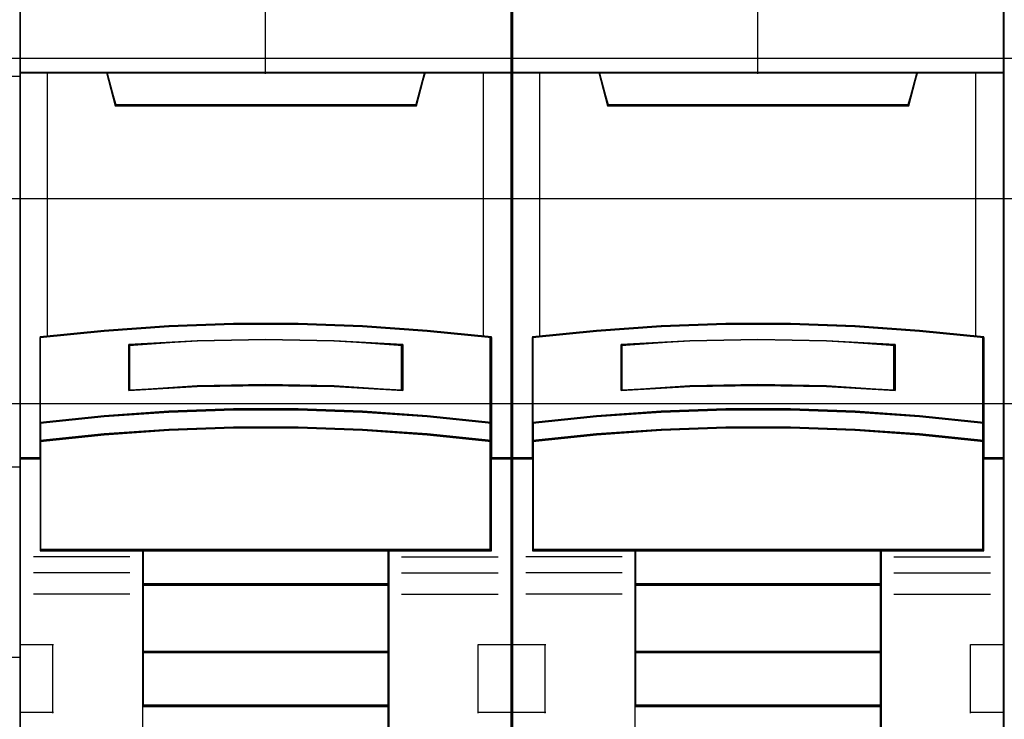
# Model space of a CAD drawing. Extents: x -558982 to 5119495, y -5290134 to 121759.
# Tile 59 of 256: x -478522 to -478162, y -21104 to -20848. Entities that reach past the tile are written whole.
import ezdxf

# ---------------------------------------------------------------- set-up
doc = ezdxf.new("R2010")
doc.units = 0
doc.header["$MEASUREMENT"] = 0
doc.layers.get('0').update_dxf_attribs({"color": 252})
for name, color, linetype in [('30', 7, 'Continuous'), ('45', 8, 'Continuous'), ('50', 7, 'Continuous')]:
    doc.layers.add(name, color=color, linetype=linetype)

# ---------------------------------------------------------------- blocks, each defined once
blk = doc.blocks.new('*U1042')
at = {"layer": '50', "color": 7}
blk.add_lwpolyline([(61.983887, -137.34823), (386.017439, -137.34823), (386.017439, -183.650891), (61.983887, -183.650891), (61.983887, -137.34823)], dxfattribs=at)
blk = doc.blocks.new('*U1043')
at = {"layer": '30', "color": 7}
blk.add_lwpolyline([(51.981526, -142.47767), (396.088727, -142.47767), (396.088727, -178.455247), (51.981526, -178.455247), (51.981526, -142.47767)], close=True, dxfattribs=at)
for points in [[(51.981526, -142.47767), (396.088727, -142.47767), (396.088727, -178.455247), (51.981526, -178.455247), (51.981526, -142.47767)], [(51.981526, -149.974543), (396.088727, -149.974543), (396.088727, -170.958374), (51.981526, -170.958374), (51.981526, -149.974543)]]:
    blk.add_lwpolyline(points, dxfattribs=at)
blk = doc.blocks.new('*U1044')
at = {"layer": '45', "color": 7}
for points in [[(79.996615, -118.986054), (98.004586, -118.986054), (98.004586, -118.986054), (116.00671, -118.986054), (116.00671, -118.986054), (116.00671, -202.010419), (116.00671, -202.010419), (98.004586, -202.010419), (98.004586, -202.010419), (79.996615, -202.010419), (79.996615, -202.010419), (61.994491, -202.010419), (61.994491, -202.010419), (61.994491, -118.986054), (61.994491, -118.986054), (79.996615, -118.986054), (79.996615, -118.986054)], [(61.994491, -137.997023), (116.00671, -137.997023), (116.00671, -152.304903), (61.994491, -152.304903), (61.994491, -137.997023)]]:
    blk.add_lwpolyline(points, close=True, dxfattribs=at)
blk.add_lwpolyline([(114.789885, -159.245668), (116.00671, -159.245668)], dxfattribs=at)
blk = doc.blocks.new('*U1045')
at = {"layer": '45', "color": 7}
for points in [[(133.996645, -119.158183), (116.00671, -119.158183), (116.00671, -200.929979), (133.996645, -200.929979), (133.996645, -119.158183)], [(133.975436, -119.179368), (116.025268, -119.179368), (116.025268, -200.908794), (133.975436, -200.908794), (133.975436, -119.179368)], [(123.821645, -147.071425), (126.18171, -147.071425), (128.541776, -147.159348), (130.896276, -147.324202), (133.250775, -147.554998), (133.250775, -150.692723), (133.250775, -151.36313), (133.250775, -151.995071), (133.996645, -151.995071), (133.996645, -137.872561), (132.99473, -137.872561), (130.818349, -137.872561), (130.501076, -139.054016), (119.502279, -139.054016), (119.185006, -137.872561), (117.008625, -137.872561), (116.00671, -137.872561), (116.00671, -151.995071), (116.75258, -151.995071), (116.75258, -151.36313), (116.75258, -150.692723), (116.75258, -147.554998), (119.095947, -147.324202), (121.461579, -147.159348), (123.821645, -147.071425)], [(119.494968, -139.090703), (130.505736, -139.090703), (130.823354, -137.872561), (124.99478, -137.872561), (119.17735, -137.872561), (119.494968, -139.090703)], [(128.542175, -150.292962), (130.896939, -150.453663), (133.251703, -150.697484), (133.251703, -147.533347), (130.896939, -147.300609), (128.542175, -147.134367), (126.181843, -147.045705), (123.821512, -147.045705), (121.461181, -147.134367), (119.095283, -147.300609), (116.751652, -147.533347), (116.751652, -150.697484), (119.095283, -150.453663), (121.461181, -150.292962), (123.821512, -150.209841), (126.181843, -150.209841), (128.542175, -150.292962)], [(130.009486, -147.821561), (130.009486, -149.497879), (127.505582, -149.357718), (124.996101, -149.312867), (122.497774, -149.357718), (119.993869, -149.497879), (119.993869, -147.821561), (122.497774, -147.675794), (124.996101, -147.630943), (127.505582, -147.675794), (130.009486, -147.821561)], [(127.505582, -149.357718), (130.009486, -149.497879), (130.009486, -147.821561), (127.505582, -147.675794), (124.996101, -147.630943), (122.497774, -147.675794), (119.993869, -147.821561), (119.993869, -149.497879), (122.497774, -149.357718), (124.996101, -149.312867), (127.505582, -149.357718)], [(130.896939, -150.422835), (128.542175, -150.258272), (126.181843, -150.173153), (123.821512, -150.173153), (121.461181, -150.258272), (119.095283, -150.422835), (116.751652, -150.672516), (116.751652, -151.364815), (119.095283, -151.115133), (121.461181, -150.95057), (123.821512, -150.865452), (126.181843, -150.865452), (128.542175, -150.95057), (130.896939, -151.115133), (133.251703, -151.364815), (133.251703, -150.672516), (130.896939, -150.422835)], [(128.542175, -150.926076), (126.181843, -150.843132), (123.821512, -150.843132), (121.461181, -150.926076), (119.095283, -151.086436), (116.751652, -151.329741), (116.751652, -151.96565), (116.751652, -155.360852), (120.503688, -155.360852), (129.499667, -155.360852), (133.251703, -155.360852), (133.251703, -151.96565), (133.251703, -151.329741), (130.896939, -151.086436), (128.542175, -150.926076)], [(120.494915, -156.616069), (129.50844, -156.616069), (129.50844, -155.318482), (120.494915, -155.318482), (120.494915, -156.616069)], [(129.50844, -156.573698), (120.494915, -156.573698), (120.494915, -159.081483), (129.50844, -159.081483), (129.50844, -156.573698)], [(129.50844, -159.039113), (120.494915, -159.039113), (120.494915, -161.049049), (129.50844, -161.049049), (129.50844, -159.039113)], [(120.494915, -165.482028), (129.50844, -165.482028), (129.50844, -161.006678), (120.494915, -161.006678), (120.494915, -165.482028)]]:
    blk.add_lwpolyline(points, close=True, dxfattribs=at)
at = {"layer": '45', "color": 139}
for points in [[(133.996645, -119.158183), (116.00671, -119.158183), (116.00671, -200.929979), (133.996645, -200.929979), (133.996645, -119.158183)], [(128.534211, -150.943933), (126.179189, -150.861669), (123.824167, -150.861669), (121.469145, -150.943933), (119.108568, -151.102976), (116.770209, -151.344284), (116.770209, -151.974975), (116.770209, -155.342315), (120.513805, -155.342315), (129.48955, -155.342315), (133.233146, -155.342315), (133.233146, -151.974975), (133.233146, -151.344284), (130.883678, -151.102976), (128.534211, -150.943933)]]:
    blk.add_lwpolyline(points, close=True, dxfattribs=at)
for points in [[(124.975167, -130.682871), (124.975167, -137.912283)], [(116.00671, -137.872561), (133.996645, -137.872561)], [(119.17735, -137.872561), (119.53524, -139.090703)], [(130.823354, -137.872561), (130.468115, -139.090703)], [(119.495475, -139.050981), (130.507881, -139.050981)], [(133.251703, -147.567387), (130.896939, -147.318402), (128.542175, -147.140556), (126.181843, -147.045705), (123.821512, -147.045705), (121.461181, -147.140556), (119.095283, -147.318402), (116.751652, -147.567387)], [(116.751652, -147.527665), (116.751652, -155.360852)], [(133.209287, -155.360852), (133.209287, -147.527665)], [(130.009486, -147.858682), (127.505582, -147.684528), (124.996101, -147.630943), (122.497774, -147.684528), (119.993869, -147.858682)], [(119.993869, -149.497879), (119.993869, -147.81896)], [(129.967069, -149.497879), (129.967069, -147.81896)], [(130.009486, -149.497879), (127.505582, -149.329361), (124.996101, -149.275435), (122.497774, -149.329361), (119.993869, -149.497879)], [(133.251703, -150.697484), (130.896939, -150.435319), (128.542175, -150.262528), (126.181843, -150.173153), (123.821512, -150.173153), (121.461181, -150.262528), (119.095283, -150.435319), (116.751652, -150.697484)], [(133.251703, -151.364815), (130.896939, -151.103973), (128.542175, -150.932055), (126.181843, -150.843132), (123.821512, -150.843132), (121.461181, -150.932055), (119.095283, -151.103973), (116.751652, -151.364815)], [(116.791417, -151.955349), (116.00671, -151.955349)], [(133.996645, -151.955349), (133.209287, -151.955349)], [(133.251703, -155.318482), (116.751652, -155.318482)], [(120.494915, -155.318482), (120.494915, -166.467135)], [(120.494915, -155.318482), (129.50844, -155.318482)], [(129.468674, -155.318482), (129.468674, -166.467135)], [(120.033635, -155.583295), (116.507756, -155.583295)], [(129.967069, -155.583295), (133.495599, -155.583295)], [(120.033635, -156.168534), (116.507756, -156.168534)], [(129.967069, -156.168534), (133.495599, -156.168534)], [(120.494915, -156.573698), (129.50844, -156.573698)], [(120.033635, -156.952382), (116.507756, -156.952382)], [(129.967069, -156.952382), (133.495599, -156.952382)], [(116.00671, -158.792837), (117.242093, -158.792837)], [(117.199677, -158.792837), (117.199677, -161.300621)], [(120.494915, -159.039113), (129.50844, -159.039113)], [(132.761262, -161.300621), (132.761262, -158.792837)], [(132.761262, -158.792837), (133.996645, -158.792837)], [(116.00671, -161.260899), (117.242093, -161.260899)], [(120.494915, -161.006678), (129.50844, -161.006678)], [(132.761262, -161.260899), (133.996645, -161.260899)]]:
    blk.add_lwpolyline(points, dxfattribs=at)
at = {"layer": '45', "color": 140}
for points in [[(123.821645, -147.071425), (126.18171, -147.071425), (128.541776, -147.159348), (130.896276, -147.324202), (133.250775, -147.554998), (133.250775, -150.692723), (133.250775, -151.36313), (133.250775, -151.995071), (133.996645, -151.995071), (133.996645, -137.872561), (132.99473, -137.872561), (130.818349, -137.872561), (130.501076, -139.054016), (119.502279, -139.054016), (119.185006, -137.872561), (117.008625, -137.872561), (116.00671, -137.872561), (116.00671, -151.995071), (116.75258, -151.995071), (116.75258, -151.36313), (116.75258, -150.692723), (116.75258, -147.554998), (119.095947, -147.324202), (121.461579, -147.159348), (123.821645, -147.071425)], [(119.512514, -139.072167), (130.488191, -139.072167), (130.804797, -137.891098), (124.994798, -137.891098), (119.195907, -137.891098), (119.512514, -139.072167)]]:
    blk.add_lwpolyline(points, close=True, dxfattribs=at)
at = {"layer": '45', "color": 59}
for points in [[(123.822928, -147.065814), (126.177777, -147.065814), (128.532625, -147.153505), (130.88192, -147.317927), (133.231215, -147.548117), (133.231215, -150.677605), (133.231215, -151.346252), (133.231215, -151.976534), (133.975436, -151.976534), (133.975436, -137.891098), (132.975736, -137.891098), (130.804166, -137.891098), (130.487594, -139.069451), (119.51311, -139.069451), (119.196538, -137.891098), (117.024968, -137.891098), (116.025268, -137.891098), (116.025268, -151.976534), (116.769489, -151.976534), (116.769489, -151.346252), (116.769489, -150.677605), (116.769489, -147.548117), (119.107676, -147.317927), (121.468079, -147.153505), (123.822928, -147.065814)], [(119.494968, -139.090703), (130.505736, -139.090703), (130.823354, -137.872561), (124.99478, -137.872561), (119.17735, -137.872561), (119.494968, -139.090703)], [(128.542175, -150.292962), (130.896939, -150.453663), (133.251703, -150.697484), (133.251703, -147.533347), (130.896939, -147.300609), (128.542175, -147.134367), (126.181843, -147.045705), (123.821512, -147.045705), (121.461181, -147.134367), (119.095283, -147.300609), (116.751652, -147.533347), (116.751652, -150.697484), (119.095283, -150.453663), (121.461181, -150.292962), (123.821512, -150.209841), (126.181843, -150.209841), (128.542175, -150.292962)], [(130.009486, -147.821561), (130.009486, -149.497879), (127.505582, -149.357718), (124.996101, -149.312867), (122.497774, -149.357718), (119.993869, -149.497879), (119.993869, -147.821561), (122.497774, -147.675794), (124.996101, -147.630943), (127.505582, -147.675794), (130.009486, -147.821561)], [(127.505582, -149.357718), (130.009486, -149.497879), (130.009486, -147.821561), (127.505582, -147.675794), (124.996101, -147.630943), (122.497774, -147.675794), (119.993869, -147.821561), (119.993869, -149.497879), (122.497774, -149.357718), (124.996101, -149.312867), (127.505582, -149.357718)], [(127.494315, -149.339515), (129.988277, -149.476694), (129.988277, -147.836042), (127.494315, -147.693377), (124.994798, -147.64948), (122.506389, -147.693377), (120.012427, -147.836042), (120.012427, -149.476694), (122.506389, -149.339515), (124.994798, -149.295618), (127.494315, -149.339515)], [(130.896939, -150.422835), (128.542175, -150.258272), (126.181843, -150.173153), (123.821512, -150.173153), (121.461181, -150.258272), (119.095283, -150.422835), (116.751652, -150.672516), (116.751652, -151.364815), (119.095283, -151.115133), (121.461181, -150.95057), (123.821512, -150.865452), (126.181843, -150.865452), (128.542175, -150.95057), (130.896939, -151.115133), (133.251703, -151.364815), (133.251703, -150.672516), (130.896939, -150.422835)], [(130.883678, -150.435697), (128.534211, -150.27662), (126.179189, -150.194338), (123.824167, -150.194338), (121.469145, -150.27662), (119.108568, -150.435697), (116.770209, -150.677056), (116.770209, -151.346278), (119.108568, -151.104919), (121.469145, -150.945842), (123.824167, -150.86356), (126.179189, -150.86356), (128.534211, -150.945842), (130.883678, -151.104919), (133.233146, -151.346278), (133.233146, -150.677056), (130.883678, -150.435697)], [(128.542175, -150.926076), (126.181843, -150.843132), (123.821512, -150.843132), (121.461181, -150.926076), (119.095283, -151.086436), (116.751652, -151.329741), (116.751652, -151.96565), (116.751652, -155.360852), (120.503688, -155.360852), (129.499667, -155.360852), (133.251703, -155.360852), (133.251703, -151.96565), (133.251703, -151.329741), (130.896939, -151.086436), (128.542175, -150.926076)], [(120.494915, -156.616069), (129.50844, -156.616069), (129.50844, -155.318482), (120.494915, -155.318482), (120.494915, -156.616069)], [(120.513473, -156.594883), (129.489883, -156.594883), (129.489883, -155.339667), (120.513473, -155.339667), (120.513473, -156.594883)], [(129.50844, -156.573698), (120.494915, -156.573698), (120.494915, -159.081483), (129.50844, -159.081483), (129.50844, -156.573698)], [(129.489883, -156.592235), (120.513473, -156.592235), (120.513473, -159.062946), (129.489883, -159.062946), (129.489883, -156.592235)], [(129.50844, -159.039113), (120.494915, -159.039113), (120.494915, -161.049049), (129.50844, -161.049049), (129.50844, -159.039113)], [(129.489883, -159.060298), (120.513473, -159.060298), (120.513473, -161.027863), (129.489883, -161.027863), (129.489883, -159.060298)], [(120.494915, -165.482028), (129.50844, -165.482028), (129.50844, -161.006678), (120.494915, -161.006678), (120.494915, -165.482028)]]:
    blk.add_lwpolyline(points, close=True, dxfattribs=at)
at = {"layer": '45', "color": 140}
for points in [[(117.006151, -137.872561), (117.006151, -147.540906)], [(132.954787, -147.540906), (132.954787, -137.872561)]]:
    blk.add_lwpolyline(points, dxfattribs=at)
blk = doc.blocks.new('*U1046')
at = {"layer": '45', "color": 7}
for points in [[(151.994532, -119.158183), (134.007249, -119.158183), (134.007249, -200.929979), (151.994532, -200.929979), (151.994532, -119.158183)], [(141.821032, -147.071425), (144.18075, -147.071425), (146.540467, -147.159348), (148.89462, -147.324202), (151.248772, -147.554998), (151.248772, -150.692723), (151.248772, -151.36313), (151.248772, -151.995071), (151.994532, -151.995071), (151.994532, -137.872561), (150.992765, -137.872561), (148.816705, -137.872561), (148.499478, -139.054016), (137.502303, -139.054016), (137.185077, -137.872561), (135.009016, -137.872561), (134.007249, -137.872561), (134.007249, -151.995071), (134.753009, -151.995071), (134.753009, -151.36313), (134.753009, -150.692723), (134.753009, -147.554998), (137.096031, -147.324202), (139.461314, -147.159348), (141.821032, -147.071425)], [(137.495507, -139.090703), (148.506274, -139.090703), (148.823892, -137.872561), (142.995318, -137.872561), (137.177889, -137.872561), (137.495507, -139.090703)], [(146.542713, -150.292962), (148.897478, -150.453663), (151.252242, -150.697484), (151.252242, -147.533347), (148.897478, -147.300609), (146.542713, -147.134367), (144.182382, -147.045705), (141.82205, -147.045705), (139.461719, -147.134367), (137.095821, -147.300609), (134.75219, -147.533347), (134.75219, -150.697484), (137.095821, -150.453663), (139.461719, -150.292962), (141.82205, -150.209841), (144.182382, -150.209841), (146.542713, -150.292962)], [(148.007373, -147.821561), (148.007373, -149.497879), (145.504132, -149.357718), (142.995315, -149.312867), (140.497649, -149.357718), (137.994408, -149.497879), (137.994408, -147.821561), (140.497649, -147.675794), (142.995315, -147.630943), (145.504132, -147.675794), (148.007373, -147.821561)], [(145.504132, -149.357718), (148.007373, -149.497879), (148.007373, -147.821561), (145.504132, -147.675794), (142.995315, -147.630943), (140.497649, -147.675794), (137.994408, -147.821561), (137.994408, -149.497879), (140.497649, -149.357718), (142.995315, -149.312867), (145.504132, -149.357718)], [(148.897478, -150.422835), (146.542713, -150.258272), (144.182382, -150.173153), (141.82205, -150.173153), (139.461719, -150.258272), (137.095821, -150.422835), (134.75219, -150.672516), (134.75219, -151.364815), (137.095821, -151.115133), (139.461719, -150.95057), (141.82205, -150.865452), (144.182382, -150.865452), (146.542713, -150.95057), (148.897478, -151.115133), (151.252242, -151.364815), (151.252242, -150.672516), (148.897478, -150.422835)], [(146.542713, -150.926076), (144.182382, -150.843132), (141.82205, -150.843132), (139.461719, -150.926076), (137.095821, -151.086436), (134.75219, -151.329741), (134.75219, -151.96565), (134.75219, -155.360852), (138.504226, -155.360852), (147.500206, -155.360852), (151.252242, -155.360852), (151.252242, -151.96565), (151.252242, -151.329741), (148.897478, -151.086436), (146.542713, -150.926076)], [(138.492803, -156.616069), (147.508978, -156.616069), (147.508978, -155.318482), (138.492803, -155.318482), (138.492803, -156.616069)], [(147.508978, -156.573698), (138.492803, -156.573698), (138.492803, -159.081483), (147.508978, -159.081483), (147.508978, -156.573698)], [(147.508978, -159.039113), (138.492803, -159.039113), (138.492803, -161.049049), (147.508978, -161.049049), (147.508978, -159.039113)], [(138.492803, -165.482028), (147.508978, -165.482028), (147.508978, -161.006678), (138.492803, -161.006678), (138.492803, -165.482028)]]:
    blk.add_lwpolyline(points, close=True, dxfattribs=at)
at = {"layer": '45', "color": 139}
for points in [[(151.994532, -119.158183), (134.007249, -119.158183), (134.007249, -200.929979), (151.994532, -200.929979), (151.994532, -119.158183)], [(146.532855, -150.943933), (144.178212, -150.861669), (141.823569, -150.861669), (139.468926, -150.943933), (137.10873, -151.102976), (134.770747, -151.344284), (134.770747, -151.974975), (134.770747, -155.342315), (138.513741, -155.342315), (147.48804, -155.342315), (151.231034, -155.342315), (151.231034, -151.974975), (151.231034, -151.344284), (148.881944, -151.102976), (146.532855, -150.943933)]]:
    blk.add_lwpolyline(points, close=True, dxfattribs=at)
at = {"layer": '45', "color": 59}
for points in [[(151.975975, -119.179368), (134.025806, -119.179368), (134.025806, -200.908794), (151.975975, -200.908794), (151.975975, -119.179368)], [(141.823466, -147.065814), (144.178315, -147.065814), (146.533164, -147.153505), (148.882459, -147.317927), (151.231754, -147.548117), (151.231754, -150.677605), (151.231754, -151.346252), (151.231754, -151.976534), (151.975975, -151.976534), (151.975975, -137.891098), (150.976275, -137.891098), (148.804704, -137.891098), (148.488133, -139.069451), (137.513648, -139.069451), (137.197077, -137.891098), (135.025506, -137.891098), (134.025806, -137.891098), (134.025806, -151.976534), (134.770027, -151.976534), (134.770027, -151.346252), (134.770027, -150.677605), (134.770027, -147.548117), (137.108215, -147.317927), (139.468617, -147.153505), (141.823466, -147.065814)], [(137.495507, -139.090703), (148.506274, -139.090703), (148.823892, -137.872561), (142.995318, -137.872561), (137.177889, -137.872561), (137.495507, -139.090703)], [(146.542713, -150.292962), (148.897478, -150.453663), (151.252242, -150.697484), (151.252242, -147.533347), (148.897478, -147.300609), (146.542713, -147.134367), (144.182382, -147.045705), (141.82205, -147.045705), (139.461719, -147.134367), (137.095821, -147.300609), (134.75219, -147.533347), (134.75219, -150.697484), (137.095821, -150.453663), (139.461719, -150.292962), (141.82205, -150.209841), (144.182382, -150.209841), (146.542713, -150.292962)], [(148.007373, -147.821561), (148.007373, -149.497879), (145.504132, -149.357718), (142.995315, -149.312867), (140.497649, -149.357718), (137.994408, -149.497879), (137.994408, -147.821561), (140.497649, -147.675794), (142.995315, -147.630943), (145.504132, -147.675794), (148.007373, -147.821561)], [(145.504132, -149.357718), (148.007373, -149.497879), (148.007373, -147.821561), (145.504132, -147.675794), (142.995315, -147.630943), (140.497649, -147.675794), (137.994408, -147.821561), (137.994408, -149.497879), (140.497649, -149.357718), (142.995315, -149.312867), (145.504132, -149.357718)], [(145.494853, -149.339515), (147.988816, -149.476694), (147.988816, -147.836042), (145.494853, -147.693377), (142.995336, -147.64948), (140.506928, -147.693377), (138.012965, -147.836042), (138.012965, -149.476694), (140.506928, -149.339515), (142.995336, -149.295618), (145.494853, -149.339515)], [(148.897478, -150.422835), (146.542713, -150.258272), (144.182382, -150.173153), (141.82205, -150.173153), (139.461719, -150.258272), (137.095821, -150.422835), (134.75219, -150.672516), (134.75219, -151.364815), (137.095821, -151.115133), (139.461719, -150.95057), (141.82205, -150.865452), (144.182382, -150.865452), (146.542713, -150.95057), (148.897478, -151.115133), (151.252242, -151.364815), (151.252242, -150.672516), (148.897478, -150.422835)], [(148.881944, -150.435697), (146.532855, -150.27662), (144.178212, -150.194338), (141.823569, -150.194338), (139.468926, -150.27662), (137.10873, -150.435697), (134.770747, -150.677056), (134.770747, -151.346278), (137.10873, -151.104919), (139.468926, -150.945842), (141.823569, -150.86356), (144.178212, -150.86356), (146.532855, -150.945842), (148.881944, -151.104919), (151.231034, -151.346278), (151.231034, -150.677056), (148.881944, -150.435697)], [(146.542713, -150.926076), (144.182382, -150.843132), (141.82205, -150.843132), (139.461719, -150.926076), (137.095821, -151.086436), (134.75219, -151.329741), (134.75219, -151.96565), (134.75219, -155.360852), (138.504226, -155.360852), (147.500206, -155.360852), (151.252242, -155.360852), (151.252242, -151.96565), (151.252242, -151.329741), (148.897478, -151.086436), (146.542713, -150.926076)], [(138.492803, -156.616069), (147.508978, -156.616069), (147.508978, -155.318482), (138.492803, -155.318482), (138.492803, -156.616069)], [(138.514011, -156.594883), (147.490421, -156.594883), (147.490421, -155.339667), (138.514011, -155.339667), (138.514011, -156.594883)], [(147.508978, -156.573698), (138.492803, -156.573698), (138.492803, -159.081483), (147.508978, -159.081483), (147.508978, -156.573698)], [(147.490421, -156.592235), (138.514011, -156.592235), (138.514011, -159.062946), (147.490421, -159.062946), (147.490421, -156.592235)], [(147.508978, -159.039113), (138.492803, -159.039113), (138.492803, -161.049049), (147.508978, -161.049049), (147.508978, -159.039113)], [(147.490421, -159.060298), (138.514011, -159.060298), (138.514011, -161.027863), (147.490421, -161.027863), (147.490421, -159.060298)], [(138.492803, -165.482028), (147.508978, -165.482028), (147.508978, -161.006678), (138.492803, -161.006678), (138.492803, -165.482028)]]:
    blk.add_lwpolyline(points, close=True, dxfattribs=at)
at = {"layer": '45', "color": 139}
for points in [[(142.975706, -130.682871), (142.975706, -137.912283)], [(134.007249, -137.872561), (151.994532, -137.872561)], [(137.177889, -137.872561), (137.535779, -139.090703)], [(148.823892, -137.872561), (148.466003, -139.090703)], [(137.493362, -139.050981), (148.508419, -139.050981)], [(151.252242, -147.567387), (148.897478, -147.318402), (146.542713, -147.140556), (144.182382, -147.045705), (141.82205, -147.045705), (139.461719, -147.140556), (137.095821, -147.318402), (134.75219, -147.567387)], [(134.75219, -147.527665), (134.75219, -155.360852)], [(151.209825, -155.360852), (151.209825, -147.527665)], [(148.007373, -147.858682), (145.504132, -147.684528), (142.995315, -147.630943), (140.497649, -147.684528), (137.994408, -147.858682)], [(137.994408, -149.497879), (137.994408, -147.81896)], [(147.967608, -149.497879), (147.967608, -147.81896)], [(148.007373, -149.497879), (145.504132, -149.329361), (142.995315, -149.275435), (140.497649, -149.329361), (137.994408, -149.497879)], [(151.252242, -150.697484), (148.897478, -150.435319), (146.542713, -150.262528), (144.182382, -150.173153), (141.82205, -150.173153), (139.461719, -150.262528), (137.095821, -150.435319), (134.75219, -150.697484)], [(151.252242, -151.364815), (148.897478, -151.103973), (146.542713, -150.932055), (144.182382, -150.843132), (141.82205, -150.843132), (139.461719, -150.932055), (137.095821, -151.103973), (134.75219, -151.364815)], [(134.791956, -151.955349), (134.007249, -151.955349)], [(151.994532, -151.955349), (151.209825, -151.955349)], [(151.252242, -155.318482), (134.75219, -155.318482)], [(138.492803, -155.318482), (138.492803, -166.467135)], [(138.492803, -155.318482), (147.508978, -155.318482)], [(147.466562, -155.318482), (147.466562, -166.467135)], [(138.034174, -155.583295), (134.505644, -155.583295)], [(147.967608, -155.583295), (151.496137, -155.583295)], [(138.034174, -156.168534), (134.505644, -156.168534)], [(147.967608, -156.168534), (151.496137, -156.168534)], [(138.492803, -156.573698), (147.508978, -156.573698)], [(138.034174, -156.952382), (134.505644, -156.952382)], [(147.967608, -156.952382), (151.496137, -156.952382)], [(134.007249, -158.792837), (135.242632, -158.792837)], [(135.200215, -158.792837), (135.200215, -161.300621)], [(138.492803, -159.039113), (147.508978, -159.039113)], [(150.7618, -161.300621), (150.7618, -158.792837)], [(150.7618, -158.792837), (151.994532, -158.792837)], [(134.007249, -161.260899), (135.242632, -161.260899)], [(138.492803, -161.006678), (147.508978, -161.006678)], [(150.7618, -161.260899), (151.994532, -161.260899)]]:
    blk.add_lwpolyline(points, dxfattribs=at)
at = {"layer": '45', "color": 140}
for points in [[(141.821032, -147.071425), (144.18075, -147.071425), (146.540467, -147.159348), (148.89462, -147.324202), (151.248772, -147.554998), (151.248772, -150.692723), (151.248772, -151.36313), (151.248772, -151.995071), (151.994532, -151.995071), (151.994532, -137.872561), (150.992765, -137.872561), (148.816705, -137.872561), (148.499478, -139.054016), (137.502303, -139.054016), (137.185077, -137.872561), (135.009016, -137.872561), (134.007249, -137.872561), (134.007249, -151.995071), (134.753009, -151.995071), (134.753009, -151.36313), (134.753009, -150.692723), (134.753009, -147.554998), (137.096031, -147.324202), (139.461314, -147.159348), (141.821032, -147.071425)], [(137.513052, -139.072167), (148.488729, -139.072167), (148.805335, -137.891098), (142.995336, -137.891098), (137.196446, -137.891098), (137.513052, -139.072167)]]:
    blk.add_lwpolyline(points, close=True, dxfattribs=at)
for points in [[(135.00669, -137.872561), (135.00669, -147.540906)], [(150.955326, -147.540906), (150.955326, -137.872561)]]:
    blk.add_lwpolyline(points, dxfattribs=at)

msp = doc.modelspace()

# ---------------------------------------------------------------- block references
at = {"xscale": 10, "yscale": 10, "zscale": 10}
for name in ['*U1043', '*U1042', '*U1044', '*U1045', '*U1046']:
    msp.add_blockref(name, (-479682.25, -19489.05), dxfattribs=at)

doc.saveas('drawing.dxf')
